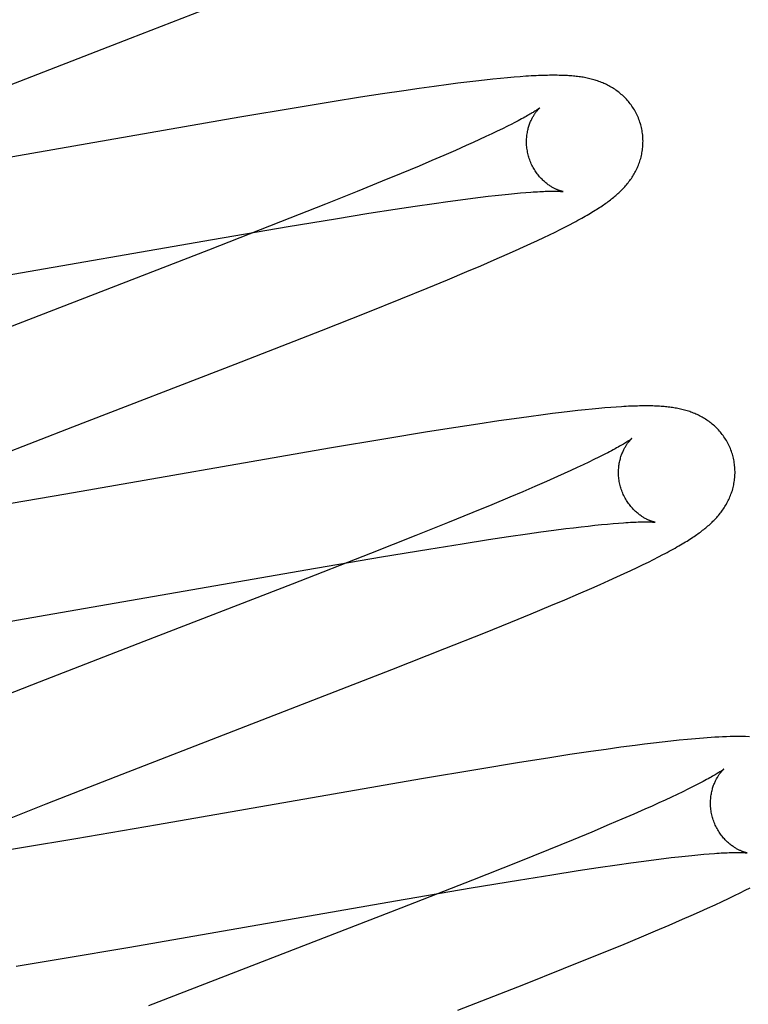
# Model space of a CAD drawing. Header units: inches. Extents: x 0 to 262, y 0 to 169.
# Tile 47 of 67: x 86.985 to 87.11, y 87.573 to 87.742. Entities that reach past the tile are written whole.
import ezdxf

# ---------------------------------------------------------------- set-up
doc = ezdxf.new("R2010")
doc.units = ezdxf.units.IN
doc.header["$LTSCALE"] = 14.384615
doc.header["$MEASUREMENT"] = 0
doc.linetypes.add('HIDDEN', pattern=[0.2, 0.1, -0.1])
doc.layers.add('DEFAULT_2', color=8, linetype='HIDDEN')

msp = doc.modelspace()

# ---------------------------------------------------------------- linework, layer by layer
at = {"layer": 'DEFAULT_2', "color": 8, "linetype": 'HIDDEN'}
for p, q in [((87.0037, 87.73915), (87.01967, 87.74537)), ((86.97801, 87.72921), (87.0037, 87.73915)), ((87.06446, 87.73198), (87.06296, 87.73181)), ((87.06588, 87.73213), (87.06446, 87.73198)), ((87.0672, 87.73226), (87.06588, 87.73213)), ((87.06841, 87.73238), (87.0672, 87.73226)), ((87.06954, 87.73247), (87.06841, 87.73238)), ((87.07059, 87.73256), (87.06954, 87.73247)), ((87.05061, 87.73015), (87.04697, 87.7296)), ((87.05325, 87.73053), (87.05061, 87.73015)), ((87.0558, 87.73089), (87.05325, 87.73053)), ((87.05827, 87.73122), (87.0558, 87.73089)), ((87.05987, 87.73143), (87.05827, 87.73122)), ((87.06143, 87.73162), (87.05987, 87.73143)), ((87.06296, 87.73181), (87.06143, 87.73162)), ((87.04319, 87.72902), (87.03828, 87.72824)), ((87.04697, 87.7296), (87.04319, 87.72902)), ((87.03214, 87.72723), (87.02248, 87.7256)), ((87.03828, 87.72824), (87.03214, 87.72723)), ((87.02248, 87.7256), (86.97715, 87.71771)), ((87.06755, 87.72362), (87.06666, 87.72319)), ((87.06839, 87.72404), (87.06755, 87.72362)), ((87.06917, 87.72443), (87.06839, 87.72404)), ((87.06362, 87.72177), (87.0625, 87.72125)), ((87.06469, 87.72226), (87.06362, 87.72177)), ((87.0657, 87.72273), (87.06469, 87.72226)), ((87.06666, 87.72319), (87.0657, 87.72273)), ((87.06133, 87.72073), (87.05947, 87.7199)), ((87.0625, 87.72125), (87.06133, 87.72073)), ((87.05749, 87.71904), (87.05541, 87.71814)), ((87.05947, 87.7199), (87.05749, 87.71904)), ((87.05322, 87.71721), (87.05014, 87.71593)), ((87.05541, 87.71814), (87.05322, 87.71721)), ((87.05014, 87.71593), (87.04689, 87.71459)), ((87.04689, 87.71459), (87.04261, 87.71284)), ((87.04261, 87.71284), (87.03716, 87.71066)), ((87.06035, 87.71142), (87.06245, 87.71169)), ((87.06245, 87.71169), (87.06378, 87.71186)), ((87.06378, 87.71186), (87.06506, 87.71201)), ((87.06506, 87.71201), (87.06629, 87.71215)), ((87.06629, 87.71215), (87.06746, 87.71228)), ((87.06746, 87.71228), (87.06857, 87.7124)), ((87.06857, 87.7124), (87.06962, 87.7125)), ((87.06962, 87.7125), (87.07061, 87.71259)), ((87.07061, 87.71259), (87.07155, 87.71267)), ((87.03716, 87.71066), (87.02945, 87.70761)), ((87.04914, 87.7098), (87.05257, 87.71032)), ((87.05257, 87.71032), (87.05582, 87.71079)), ((87.05582, 87.71079), (87.05814, 87.71112)), ((87.05814, 87.71112), (87.06035, 87.71142)), ((87.03077, 87.70682), (87.03888, 87.70817)), ((87.03888, 87.70817), (87.04462, 87.70909)), ((87.04462, 87.70909), (87.04914, 87.7098)), ((87.02945, 87.70761), (87.0171, 87.70278)), ((87.01777, 87.7046), (87.03077, 87.70682)), ((87.07743, 87.7063), (87.07825, 87.70672)), ((87.07825, 87.70672), (87.07904, 87.70712)), ((87.07904, 87.70712), (87.07978, 87.70751)), ((87.07356, 87.70443), (87.07463, 87.70494)), ((87.07463, 87.70494), (87.07562, 87.70542)), ((87.07562, 87.70542), (87.07656, 87.70587)), ((87.07656, 87.70587), (87.07743, 87.7063)), ((86.97217, 87.69665), (87.01777, 87.7046)), ((87.06979, 87.70271), (87.07115, 87.70332)), ((87.07115, 87.70332), (87.07241, 87.7039)), ((87.07241, 87.7039), (87.07356, 87.70443)), ((87.0171, 87.70278), (86.97833, 87.68775)), ((87.06611, 87.70108), (87.06835, 87.70206)), ((87.06835, 87.70206), (87.06979, 87.70271)), ((87.06142, 87.69907), (87.06381, 87.70009)), ((87.06381, 87.70009), (87.06611, 87.70108)), ((87.05809, 87.69768), (87.06142, 87.69907)), ((87.05463, 87.69625), (87.05809, 87.69768)), ((87.05011, 87.69441), (87.05463, 87.69625)), ((87.04443, 87.69213), (87.05011, 87.69441)), ((87.03645, 87.68897), (87.04443, 87.69213)), ((87.02164, 87.68319), (87.03645, 87.68897)), ((86.99378, 87.67241), (87.02164, 87.68319)), ((87.07452, 87.67449), (87.07206, 87.67416)), ((87.07612, 87.6747), (87.07452, 87.67449)), ((87.07766, 87.67489), (87.07612, 87.6747)), ((87.07912, 87.67506), (87.07766, 87.67489)), ((87.08048, 87.67521), (87.07912, 87.67506)), ((87.08176, 87.67535), (87.08048, 87.67521)), ((87.08296, 87.67547), (87.08176, 87.67535)), ((87.08409, 87.67558), (87.08296, 87.67547)), ((87.08514, 87.67567), (87.08409, 87.67558)), ((87.08613, 87.67575), (87.08514, 87.67567)), ((87.08707, 87.67582), (87.08613, 87.67575)), ((87.06329, 87.67289), (87.05954, 87.67232)), ((87.06691, 87.67343), (87.06329, 87.67289)), ((87.06953, 87.67381), (87.06691, 87.67343)), ((87.07206, 87.67416), (87.06953, 87.67381)), ((86.97935, 87.66678), (86.99378, 87.67241)), ((87.05466, 87.67154), (87.04751, 87.67037)), ((87.05954, 87.67232), (87.05466, 87.67154)), ((87.04751, 87.67037), (87.03785, 87.66874)), ((87.03785, 87.66874), (86.99257, 87.66085)), ((87.08488, 87.6676), (87.0841, 87.66721)), ((87.08138, 87.66589), (87.08036, 87.66541)), ((87.08235, 87.66635), (87.08138, 87.66589)), ((87.08325, 87.66679), (87.08235, 87.66635)), ((87.0841, 87.66721), (87.08325, 87.66679)), ((87.07816, 87.6644), (87.07697, 87.66387)), ((87.07929, 87.66492), (87.07816, 87.6644)), ((87.08036, 87.66541), (87.07929, 87.66492)), ((87.0751, 87.66304), (87.07311, 87.66217)), ((87.07697, 87.66387), (87.0751, 87.66304)), ((86.99257, 87.66085), (86.9786, 87.65846)), ((87.07101, 87.66127), (87.0688, 87.66034)), ((87.07311, 87.66217), (87.07101, 87.66127)), ((87.0688, 87.66034), (87.06571, 87.65904)), ((87.06244, 87.6577), (87.05813, 87.65594)), ((87.06571, 87.65904), (87.06244, 87.6577)), ((87.05813, 87.65594), (87.05266, 87.65375)), ((87.08452, 87.65562), (87.08557, 87.65572)), ((87.08557, 87.65572), (87.08655, 87.65581)), ((87.08655, 87.65581), (87.08748, 87.65589)), ((87.06857, 87.65356), (87.07182, 87.65403)), ((87.07182, 87.65403), (87.07414, 87.65436)), ((87.07414, 87.65436), (87.07634, 87.65466)), ((87.07634, 87.65466), (87.07843, 87.65493)), ((87.07843, 87.65493), (87.07976, 87.65509)), ((87.07976, 87.65509), (87.08104, 87.65524)), ((87.08104, 87.65524), (87.08226, 87.65538)), ((87.08226, 87.65538), (87.08342, 87.65551)), ((87.08342, 87.65551), (87.08452, 87.65562)), ((87.05266, 87.65375), (87.04491, 87.65068)), ((87.06063, 87.65234), (87.06515, 87.65304)), ((87.06515, 87.65304), (87.06857, 87.65356)), ((87.04491, 87.65068), (87.03143, 87.64542)), ((87.04678, 87.65007), (87.0549, 87.65142)), ((87.0549, 87.65142), (87.06063, 87.65234)), ((87.03377, 87.64784), (87.04678, 87.65007)), ((87.09167, 87.64875), (87.0926, 87.6492)), ((87.0926, 87.6492), (87.09348, 87.64964)), ((87.09348, 87.64964), (87.0943, 87.65006)), ((87.0943, 87.65006), (87.09508, 87.65046)), ((86.98809, 87.63989), (87.03377, 87.64784)), ((87.08843, 87.64721), (87.08959, 87.64775)), ((87.08959, 87.64775), (87.09066, 87.64826)), ((87.09066, 87.64826), (87.09167, 87.64875)), ((87.08434, 87.64536), (87.08578, 87.64601)), ((87.08578, 87.64601), (87.08716, 87.64663)), ((87.08716, 87.64663), (87.08843, 87.64721)), ((87.03143, 87.64542), (87.00598, 87.63557)), ((87.08062, 87.64374), (87.08288, 87.64472)), ((87.08288, 87.64472), (87.08434, 87.64536)), ((87.07584, 87.6417), (87.07827, 87.64273)), ((87.07827, 87.64273), (87.08062, 87.64374)), ((87.07246, 87.6403), (87.07584, 87.6417)), ((86.97644, 87.63792), (86.98809, 87.63989)), ((87.06437, 87.637), (87.06895, 87.63886)), ((87.06895, 87.63886), (87.07246, 87.6403)), ((87.00598, 87.63557), (86.98804, 87.62858)), ((87.05765, 87.63432), (87.06437, 87.637)), ((87.04853, 87.63072), (87.05765, 87.63432)), ((87.02245, 87.6206), (87.04853, 87.63072)), ((86.98804, 87.62858), (86.9782, 87.6247)), ((87.00123, 87.61237), (87.02245, 87.6206)), ((87.09789, 87.61859), (87.09645, 87.61844)), ((87.0993, 87.61873), (87.09789, 87.61859)), ((87.08534, 87.61702), (87.08272, 87.61665)), ((87.08788, 87.61738), (87.08534, 87.61702)), ((87.09033, 87.6177), (87.08788, 87.61738)), ((87.09192, 87.61791), (87.09033, 87.6177)), ((87.09347, 87.6181), (87.09192, 87.61791)), ((87.09498, 87.61827), (87.09347, 87.6181)), ((87.09645, 87.61844), (87.09498, 87.61827)), ((87.07535, 87.61553), (87.07046, 87.61475)), ((87.0791, 87.61611), (87.07535, 87.61553)), ((87.08272, 87.61665), (87.0791, 87.61611)), ((87.06331, 87.61358), (87.05364, 87.61195)), ((87.07046, 87.61475), (87.06331, 87.61358)), ((86.98924, 87.60766), (87.00123, 87.61237)), ((87.05364, 87.61195), (87.00831, 87.60405)), ((87.09937, 87.61016), (87.09849, 87.60973)), ((87.10019, 87.61057), (87.09937, 87.61016)), ((87.10096, 87.61096), (87.10019, 87.61057)), ((87.09655, 87.60881), (87.09549, 87.60832)), ((87.09755, 87.60928), (87.09655, 87.60881)), ((87.09849, 87.60973), (87.09755, 87.60928)), ((86.98084, 87.60432), (86.98924, 87.60766)), ((87.09199, 87.60674), (87.09007, 87.60589)), ((87.09321, 87.60728), (87.09199, 87.60674)), ((87.09438, 87.60781), (87.09321, 87.60728)), ((87.09549, 87.60832), (87.09438, 87.60781)), ((87.08803, 87.60501), (87.08588, 87.60409)), ((87.09007, 87.60589), (87.08803, 87.60501)), ((87.00831, 87.60405), (86.99433, 87.60166)), ((87.08588, 87.60409), (87.08286, 87.60282)), ((86.99433, 87.60166), (86.9853, 87.60016)), ((87.08286, 87.60282), (87.07966, 87.60149)), ((86.9853, 87.60016), (86.97766, 87.59892)), ((87.07966, 87.60149), (87.07543, 87.59976)), ((87.07543, 87.59976), (87.07004, 87.59759)), ((87.0939, 87.59809), (87.09523, 87.59826)), ((87.09523, 87.59826), (87.09652, 87.59842)), ((87.09652, 87.59842), (87.09775, 87.59856)), ((87.09775, 87.59856), (87.09892, 87.59869)), ((87.09892, 87.59869), (87.10004, 87.5988)), ((87.10004, 87.5988), (87.1011, 87.59891)), ((87.1011, 87.59891), (87.10209, 87.599)), ((87.10209, 87.599), (87.10303, 87.59908)), ((87.10919, 87.59927), (87.10954, 87.59924)), ((87.07004, 87.59759), (87.06239, 87.59456)), ((87.08055, 87.59619), (87.08399, 87.59671)), ((87.08399, 87.59671), (87.08725, 87.59719)), ((87.08725, 87.59719), (87.08958, 87.59752)), ((87.08958, 87.59752), (87.09179, 87.59782)), ((87.09179, 87.59782), (87.0939, 87.59809)), ((87.07028, 87.59456), (87.07603, 87.59548)), ((87.07603, 87.59548), (87.08055, 87.59619)), ((87.04916, 87.59098), (87.06216, 87.59321)), ((87.06239, 87.59456), (87.05008, 87.58974)), ((87.06216, 87.59321), (87.07028, 87.59456)), ((87.10923, 87.59283), (87.11007, 87.59326)), ((87.10636, 87.59143), (87.10739, 87.59192)), ((87.10739, 87.59192), (87.10834, 87.59239)), ((87.10834, 87.59239), (87.10923, 87.59283)), ((87.00357, 87.58304), (87.04916, 87.59098)), ((87.10276, 87.58975), (87.10405, 87.59034)), ((87.10405, 87.59034), (87.10525, 87.5909)), ((87.10525, 87.5909), (87.10636, 87.59143)), ((87.05008, 87.58974), (87.00676, 87.57294)), ((87.09846, 87.58783), (87.09995, 87.58849)), ((87.09995, 87.58849), (87.10139, 87.58913)), ((87.10139, 87.58913), (87.10276, 87.58975)), ((87.09382, 87.58584), (87.09617, 87.58684)), ((87.09617, 87.58684), (87.09846, 87.58783)), ((87.08801, 87.58341), (87.09139, 87.58481)), ((87.09139, 87.58481), (87.09382, 87.58584)), ((86.99196, 87.58108), (87.00357, 87.58304)), ((87.08359, 87.5816), (87.08801, 87.58341)), ((87.07803, 87.57935), (87.08359, 87.5816)), ((86.98405, 87.57979), (86.99196, 87.58108)), ((87.07121, 87.57664), (87.07803, 87.57935)), ((87.05988, 87.5722), (87.07121, 87.57664))]:
    msp.add_line(p, q, dxfattribs=at)
for points in [[(87.09128, 87.72428), (87.09122, 87.72449), (87.09114, 87.72474), (87.09105, 87.72498), (87.09096, 87.72523), (87.09087, 87.72547), (87.09077, 87.72571), (87.09066, 87.72594), (87.09055, 87.72618), (87.09043, 87.72641), (87.0903, 87.72663), (87.09018, 87.72686), (87.09004, 87.72708), (87.0899, 87.72729), (87.08976, 87.7275), (87.08961, 87.72771), (87.08946, 87.72791), (87.08931, 87.72811), (87.08915, 87.7283), (87.08899, 87.72849), (87.08882, 87.72867), (87.08865, 87.72885), (87.08848, 87.72903), (87.0883, 87.7292), (87.08812, 87.72936), (87.08794, 87.72952), (87.08776, 87.72968), (87.08758, 87.72983), (87.08739, 87.72998), (87.0872, 87.73012), (87.08701, 87.73026), (87.08681, 87.73039), (87.08661, 87.73052), (87.08641, 87.73064), (87.08621, 87.73077), (87.086, 87.73088), (87.0858, 87.731), (87.08559, 87.7311), (87.08538, 87.73121), (87.08517, 87.73131), (87.08496, 87.7314), (87.08475, 87.73149), (87.08453, 87.73158), (87.08432, 87.73167), (87.0841, 87.73175), (87.08388, 87.73182), (87.08365, 87.7319), (87.08343, 87.73197), (87.08321, 87.73203), (87.08298, 87.7321), (87.08275, 87.73216), (87.08253, 87.73221), (87.0823, 87.73226), (87.08207, 87.73231), (87.08184, 87.73236), (87.08161, 87.7324), (87.08138, 87.73245), (87.08115, 87.73248), (87.08091, 87.73252), (87.08068, 87.73255), (87.08044, 87.73258), (87.0802, 87.73261), (87.07995, 87.73264), (87.07971, 87.73266), (87.07946, 87.73269), (87.0792, 87.73271), (87.07894, 87.73272), (87.07868, 87.73274), (87.0784, 87.73276), (87.07813, 87.73277), (87.07784, 87.73278), (87.07755, 87.73279), (87.07725, 87.73279), (87.07694, 87.7328), (87.07662, 87.7328), (87.0763, 87.7328), (87.07597, 87.7328), (87.07562, 87.7328), (87.07527, 87.73279), (87.07491, 87.73278), (87.07453, 87.73277), (87.07414, 87.73276), (87.07375, 87.73274), (87.07334, 87.73273), (87.07291, 87.73271), (87.07248, 87.73268), (87.07203, 87.73266), (87.07156, 87.73263), (87.07059, 87.73256)], [(87.07396, 87.72722), (87.07395, 87.72721), (87.07394, 87.7272), (87.07392, 87.72718), (87.07389, 87.72716), (87.07385, 87.72713), (87.07381, 87.7271), (87.07375, 87.72706), (87.07369, 87.72702), (87.07362, 87.72696), (87.07353, 87.7269), (87.07344, 87.72684), (87.07333, 87.72677), (87.07321, 87.72669), (87.07308, 87.72661), (87.07294, 87.72652), (87.07279, 87.72643), (87.07262, 87.72633), (87.07245, 87.72622), (87.07226, 87.72611), (87.07205, 87.72599), (87.07184, 87.72587), (87.07161, 87.72574), (87.07136, 87.7256), (87.0711, 87.72546), (87.07083, 87.7253), (87.07053, 87.72515), (87.07022, 87.72498), (87.06989, 87.7248), (87.06954, 87.72462), (87.06917, 87.72443)], [(87.07201, 87.71892), (87.07196, 87.71912), (87.0719, 87.71935), (87.07185, 87.71959), (87.07181, 87.71982), (87.07177, 87.72005), (87.07174, 87.72029), (87.07171, 87.72052), (87.07169, 87.72075), (87.07168, 87.72098), (87.07167, 87.72121), (87.07167, 87.72144), (87.07168, 87.72167), (87.07169, 87.72189), (87.0717, 87.72211), (87.07172, 87.72232), (87.07175, 87.72254), (87.07178, 87.72275), (87.07181, 87.72295), (87.07185, 87.72315), (87.07189, 87.72335), (87.07194, 87.72354), (87.07198, 87.72372), (87.07203, 87.7239), (87.07209, 87.72408), (87.07214, 87.72425), (87.0722, 87.72441), (87.07226, 87.72457), (87.07232, 87.72472), (87.07238, 87.72487), (87.07245, 87.72502), (87.07251, 87.72516), (87.07258, 87.72529), (87.07264, 87.72542), (87.07271, 87.72555), (87.07277, 87.72567), (87.07284, 87.72578), (87.07291, 87.72589), (87.07297, 87.726), (87.07304, 87.7261), (87.0731, 87.7262), (87.07317, 87.72629), (87.07323, 87.72638), (87.07329, 87.72646), (87.07335, 87.72654), (87.07341, 87.72662), (87.07347, 87.72669), (87.07353, 87.72676), (87.07358, 87.72682), (87.07363, 87.72688), (87.07368, 87.72694), (87.07372, 87.72699), (87.07377, 87.72703), (87.07381, 87.72707), (87.07384, 87.72711), (87.07387, 87.72714), (87.0739, 87.72716), (87.07392, 87.72718), (87.07394, 87.7272), (87.07395, 87.72721), (87.07396, 87.72721)], [(87.07978, 87.70751), (87.08013, 87.7077), (87.08048, 87.70789), (87.08081, 87.70807), (87.08114, 87.70826), (87.08146, 87.70843), (87.08176, 87.70861), (87.08206, 87.70878), (87.08236, 87.70895), (87.08264, 87.70912), (87.08291, 87.70928), (87.08318, 87.70944), (87.08344, 87.70961), (87.08369, 87.70976), (87.08394, 87.70992), (87.08418, 87.71007), (87.08441, 87.71023), (87.08464, 87.71038), (87.08486, 87.71053), (87.08507, 87.71067), (87.08528, 87.71082), (87.08549, 87.71097), (87.08569, 87.71112), (87.08588, 87.71126), (87.08608, 87.71141), (87.08627, 87.71156), (87.08645, 87.71171), (87.08664, 87.71186), (87.08682, 87.71201), (87.087, 87.71216), (87.08718, 87.71231), (87.08735, 87.71247), (87.08753, 87.71263), (87.0877, 87.71279), (87.08787, 87.71295), (87.08803, 87.71312), (87.0882, 87.71329), (87.08836, 87.71346), (87.08852, 87.71363), (87.08867, 87.71381), (87.08882, 87.71398), (87.08897, 87.71416), (87.08912, 87.71435), (87.08926, 87.71453), (87.0894, 87.71472), (87.08954, 87.7149), (87.08967, 87.71509), (87.0898, 87.71529), (87.08992, 87.71548), (87.09005, 87.71568), (87.09016, 87.71589), (87.09028, 87.71609), (87.09039, 87.7163), (87.0905, 87.71652), (87.0906, 87.71673), (87.0907, 87.71695), (87.0908, 87.71716), (87.09089, 87.71738), (87.09097, 87.71761), (87.09105, 87.71783), (87.09113, 87.71806), (87.0912, 87.71829), (87.09127, 87.71852), (87.09133, 87.71876), (87.09139, 87.719), (87.09144, 87.71924), (87.09149, 87.71948), (87.09153, 87.71973), (87.09157, 87.71998), (87.0916, 87.72023), (87.09162, 87.72048), (87.09164, 87.72073), (87.09166, 87.72099), (87.09166, 87.72124), (87.09167, 87.7215), (87.09166, 87.72176), (87.09165, 87.72201), (87.09163, 87.72227), (87.09161, 87.72253), (87.09158, 87.72279), (87.09154, 87.72305), (87.0915, 87.7233), (87.09145, 87.72356), (87.09139, 87.72381), (87.09133, 87.72407), (87.09128, 87.72428)], [(87.07795, 87.71282), (87.07796, 87.71282), (87.07795, 87.71282), (87.07794, 87.71282), (87.07792, 87.71283), (87.07789, 87.71284), (87.07785, 87.71284), (87.07781, 87.71285), (87.07776, 87.71287), (87.0777, 87.71288), (87.07764, 87.7129), (87.07758, 87.71292), (87.07751, 87.71294), (87.07743, 87.71296), (87.07735, 87.71299), (87.07727, 87.71302), (87.07718, 87.71305), (87.0771, 87.71308), (87.077, 87.71312), (87.07691, 87.71316), (87.07681, 87.7132), (87.0767, 87.71325), (87.0766, 87.7133), (87.07649, 87.71335), (87.07638, 87.71341), (87.07626, 87.71347), (87.07615, 87.71354), (87.07603, 87.71361), (87.07591, 87.71368), (87.07579, 87.71375), (87.07566, 87.71384), (87.07553, 87.71392), (87.0754, 87.71401), (87.07527, 87.71411), (87.07514, 87.71421), (87.07501, 87.71431), (87.07488, 87.71443), (87.07474, 87.71454), (87.0746, 87.71467), (87.07447, 87.71479), (87.07433, 87.71493), (87.07419, 87.71507), (87.07406, 87.71521), (87.07392, 87.71537), (87.07379, 87.71552), (87.07365, 87.71569), (87.07352, 87.71586), (87.07339, 87.71603), (87.07327, 87.71621), (87.07314, 87.7164), (87.07302, 87.71659), (87.07291, 87.71678), (87.07279, 87.71698), (87.07269, 87.71718), (87.07258, 87.71739), (87.07248, 87.71761), (87.07239, 87.71782), (87.0723, 87.71804), (87.07222, 87.71827), (87.07214, 87.71849), (87.07207, 87.71872), (87.07201, 87.71892)], [(87.07155, 87.71267), (87.07242, 87.71273), (87.07283, 87.71276), (87.07321, 87.71278), (87.07358, 87.71281), (87.07393, 87.71282), (87.07426, 87.71284), (87.07457, 87.71285), (87.07487, 87.71287), (87.07515, 87.71288), (87.07542, 87.71288), (87.07567, 87.71289), (87.07591, 87.71289), (87.07613, 87.71289), (87.07634, 87.71289), (87.07653, 87.71289), (87.07672, 87.71289), (87.07688, 87.71289), (87.07704, 87.71288), (87.07718, 87.71288), (87.07731, 87.71287), (87.07742, 87.71287), (87.07753, 87.71286), (87.07762, 87.71286), (87.0777, 87.71285), (87.07776, 87.71284), (87.07782, 87.71284), (87.07787, 87.71283), (87.0779, 87.71283), (87.07793, 87.71282), (87.07795, 87.71282), (87.07795, 87.71282)], [(87.10707, 87.66749), (87.10701, 87.6677), (87.10693, 87.66795), (87.10684, 87.66819), (87.10675, 87.66844), (87.10666, 87.66868), (87.10656, 87.66891), (87.10645, 87.66915), (87.10634, 87.66938), (87.10622, 87.66961), (87.1061, 87.66984), (87.10597, 87.67006), (87.10584, 87.67028), (87.1057, 87.67049), (87.10556, 87.67071), (87.10541, 87.67091), (87.10526, 87.67111), (87.1051, 87.67131), (87.10494, 87.67151), (87.10478, 87.67169), (87.10462, 87.67188), (87.10445, 87.67206), (87.10428, 87.67223), (87.1041, 87.6724), (87.10392, 87.67257), (87.10374, 87.67273), (87.10356, 87.67288), (87.10338, 87.67303), (87.10319, 87.67318), (87.103, 87.67332), (87.10281, 87.67346), (87.10261, 87.67359), (87.10241, 87.67372), (87.10221, 87.67385), (87.10201, 87.67397), (87.10181, 87.67409), (87.1016, 87.6742), (87.10139, 87.67431), (87.10118, 87.67441), (87.10097, 87.67451), (87.10076, 87.67461), (87.10055, 87.6747), (87.10034, 87.67478), (87.10012, 87.67487), (87.0999, 87.67495), (87.09968, 87.67503), (87.09946, 87.6751), (87.09924, 87.67517), (87.09901, 87.67524), (87.09879, 87.6753), (87.09856, 87.67536), (87.09834, 87.67542), (87.09811, 87.67547), (87.09788, 87.67552), (87.09765, 87.67557), (87.09742, 87.67561), (87.09719, 87.67565), (87.09696, 87.67569), (87.09672, 87.67572), (87.09649, 87.67576), (87.09625, 87.67579), (87.09601, 87.67582), (87.09577, 87.67584), (87.09552, 87.67587), (87.09527, 87.67589), (87.09502, 87.67591), (87.09476, 87.67593), (87.09449, 87.67595), (87.09422, 87.67596), (87.09394, 87.67598), (87.09365, 87.67599), (87.09336, 87.676), (87.09306, 87.676), (87.09275, 87.67601), (87.09243, 87.67601), (87.09211, 87.67601), (87.09178, 87.67601), (87.09144, 87.67601), (87.09109, 87.676), (87.09073, 87.67599), (87.09036, 87.67598), (87.08998, 87.67597), (87.0896, 87.67596), (87.0892, 87.67594), (87.0888, 87.67592), (87.08838, 87.6759), (87.08795, 87.67587), (87.08707, 87.67582)], [(87.08975, 87.67042), (87.08974, 87.67042), (87.08973, 87.67041), (87.0897, 87.67039), (87.08967, 87.67037), (87.08963, 87.67034), (87.08959, 87.6703), (87.08953, 87.67026), (87.08946, 87.67021), (87.08938, 87.67015), (87.08929, 87.67009), (87.08919, 87.67002), (87.08907, 87.66995), (87.08895, 87.66987), (87.08881, 87.66978), (87.08865, 87.66968), (87.08848, 87.66958), (87.0883, 87.66946), (87.08809, 87.66934), (87.08788, 87.66922), (87.08765, 87.66909), (87.0874, 87.66895), (87.08714, 87.6688), (87.08686, 87.66865), (87.08657, 87.66849), (87.08627, 87.66832), (87.08594, 87.66815), (87.0856, 87.66797), (87.08525, 87.66779), (87.08488, 87.6676)], [(87.0878, 87.66213), (87.08775, 87.66233), (87.08769, 87.66256), (87.08764, 87.6628), (87.0876, 87.66303), (87.08756, 87.66327), (87.08753, 87.6635), (87.0875, 87.66373), (87.08748, 87.66397), (87.08747, 87.6642), (87.08746, 87.66443), (87.08746, 87.66466), (87.08747, 87.66488), (87.08748, 87.6651), (87.08749, 87.66532), (87.08751, 87.66554), (87.08754, 87.66575), (87.08757, 87.66596), (87.0876, 87.66617), (87.08764, 87.66637), (87.08768, 87.66656), (87.08773, 87.66675), (87.08778, 87.66694), (87.08783, 87.66712), (87.08788, 87.6673), (87.08794, 87.66747), (87.088, 87.66763), (87.08806, 87.66779), (87.08812, 87.66794), (87.08818, 87.66809), (87.08824, 87.66824), (87.08831, 87.66838), (87.08837, 87.66851), (87.08844, 87.66864), (87.0885, 87.66876), (87.08857, 87.66888), (87.08864, 87.669), (87.0887, 87.66911), (87.08877, 87.66922), (87.08883, 87.66932), (87.0889, 87.66942), (87.08896, 87.66951), (87.08903, 87.6696), (87.08909, 87.66968), (87.08915, 87.66976), (87.08921, 87.66984), (87.08927, 87.66991), (87.08932, 87.66998), (87.08938, 87.67004), (87.08943, 87.6701), (87.08947, 87.67015), (87.08952, 87.6702), (87.08956, 87.67024), (87.0896, 87.67028), (87.08964, 87.67032), (87.08967, 87.67035), (87.08969, 87.67037), (87.08972, 87.6704), (87.08973, 87.67041), (87.08974, 87.67042), (87.08975, 87.67042)], [(87.09508, 87.65046), (87.09545, 87.65066), (87.09582, 87.65086), (87.09617, 87.65105), (87.09651, 87.65123), (87.09685, 87.65142), (87.09718, 87.6516), (87.09749, 87.65178), (87.0978, 87.65196), (87.0981, 87.65213), (87.09839, 87.6523), (87.09867, 87.65247), (87.09895, 87.65264), (87.09922, 87.6528), (87.09948, 87.65297), (87.09973, 87.65313), (87.09997, 87.65329), (87.10021, 87.65344), (87.10044, 87.6536), (87.10067, 87.65375), (87.10088, 87.6539), (87.1011, 87.65405), (87.1013, 87.6542), (87.10151, 87.65435), (87.1017, 87.65449), (87.1019, 87.65464), (87.10209, 87.65479), (87.10228, 87.65494), (87.10246, 87.65509), (87.10264, 87.65524), (87.10282, 87.65539), (87.103, 87.65555), (87.10317, 87.6557), (87.10334, 87.65586), (87.10351, 87.65602), (87.10368, 87.65619), (87.10385, 87.65635), (87.10401, 87.65652), (87.10417, 87.65669), (87.10433, 87.65686), (87.10448, 87.65704), (87.10463, 87.65721), (87.10478, 87.65739), (87.10493, 87.65758), (87.10507, 87.65776), (87.10521, 87.65795), (87.10534, 87.65813), (87.10547, 87.65832), (87.1056, 87.65852), (87.10573, 87.65871), (87.10585, 87.65891), (87.10597, 87.65912), (87.10608, 87.65932), (87.10619, 87.65953), (87.1063, 87.65974), (87.1064, 87.65996), (87.1065, 87.66017), (87.10659, 87.66039), (87.10668, 87.66061), (87.10677, 87.66083), (87.10685, 87.66106), (87.10693, 87.66128), (87.107, 87.66151), (87.10706, 87.66175), (87.10713, 87.66198), (87.10718, 87.66222), (87.10724, 87.66246), (87.10728, 87.6627), (87.10732, 87.66295), (87.10736, 87.6632), (87.10739, 87.66345), (87.10742, 87.6637), (87.10743, 87.66395), (87.10745, 87.6642), (87.10746, 87.66446), (87.10746, 87.66472), (87.10745, 87.66497), (87.10744, 87.66523), (87.10742, 87.66549), (87.1074, 87.66575), (87.10737, 87.666), (87.10733, 87.66626), (87.10729, 87.66651), (87.10724, 87.66677), (87.10719, 87.66702), (87.10712, 87.66728), (87.10707, 87.66749)], [(87.09375, 87.65603), (87.09375, 87.65603), (87.09374, 87.65603), (87.09373, 87.65603), (87.09371, 87.65604), (87.09368, 87.65604), (87.09364, 87.65605), (87.0936, 87.65606), (87.09355, 87.65607), (87.0935, 87.65609), (87.09344, 87.6561), (87.09337, 87.65612), (87.09331, 87.65614), (87.09323, 87.65617), (87.09315, 87.65619), (87.09307, 87.65622), (87.09298, 87.65625), (87.09289, 87.65629), (87.0928, 87.65633), (87.0927, 87.65637), (87.0926, 87.65641), (87.0925, 87.65646), (87.0924, 87.65651), (87.09229, 87.65656), (87.09218, 87.65662), (87.09206, 87.65668), (87.09195, 87.65674), (87.09183, 87.65681), (87.09171, 87.65688), (87.09158, 87.65696), (87.09146, 87.65704), (87.09133, 87.65713), (87.0912, 87.65722), (87.09107, 87.65731), (87.09094, 87.65741), (87.09081, 87.65752), (87.09067, 87.65763), (87.09054, 87.65775), (87.0904, 87.65787), (87.09026, 87.658), (87.09013, 87.65813), (87.08999, 87.65827), (87.08985, 87.65842), (87.08972, 87.65857), (87.08958, 87.65873), (87.08945, 87.65889), (87.08932, 87.65906), (87.08919, 87.65923), (87.08906, 87.65941), (87.08894, 87.6596), (87.08882, 87.65979), (87.0887, 87.65999), (87.08859, 87.66019), (87.08848, 87.66039), (87.08837, 87.6606), (87.08828, 87.66081), (87.08818, 87.66103), (87.08809, 87.66125), (87.08801, 87.66147), (87.08793, 87.6617), (87.08786, 87.66193), (87.0878, 87.66213)], [(87.08748, 87.65589), (87.08834, 87.65595), (87.08874, 87.65598), (87.08913, 87.656), (87.0895, 87.65602), (87.08986, 87.65604), (87.0902, 87.65606), (87.09052, 87.65607), (87.09083, 87.65608), (87.09112, 87.65609), (87.0914, 87.6561), (87.09165, 87.6561), (87.0919, 87.6561), (87.09212, 87.6561), (87.09233, 87.6561), (87.09251, 87.6561), (87.09269, 87.6561), (87.09284, 87.65609), (87.09298, 87.65609), (87.09311, 87.65608), (87.09322, 87.65608), (87.09332, 87.65607), (87.09341, 87.65606), (87.09349, 87.65606), (87.09356, 87.65605), (87.09361, 87.65605), (87.09366, 87.65604), (87.0937, 87.65604), (87.09372, 87.65603), (87.09374, 87.65603), (87.09375, 87.65603)], [(87.10994, 87.61918), (87.10928, 87.6192), (87.10861, 87.61922), (87.10795, 87.61922), (87.1073, 87.61922), (87.10664, 87.61921), (87.10599, 87.61919), (87.10533, 87.61916), (87.10468, 87.61913), (87.10402, 87.6191), (87.10336, 87.61906), (87.10269, 87.61901), (87.10203, 87.61896), (87.10135, 87.61891), (87.10067, 87.61885), (87.0993, 87.61873)], [(87.10554, 87.61363), (87.10553, 87.61363), (87.10551, 87.61361), (87.10549, 87.61359), (87.10546, 87.61357), (87.10542, 87.61354), (87.10537, 87.6135), (87.10531, 87.61346), (87.10524, 87.61341), (87.10516, 87.61335), (87.10506, 87.61329), (87.10496, 87.61322), (87.10484, 87.61314), (87.10471, 87.61306), (87.10456, 87.61297), (87.10441, 87.61287), (87.10423, 87.61276), (87.10404, 87.61265), (87.10384, 87.61253), (87.10362, 87.6124), (87.10339, 87.61226), (87.10314, 87.61212), (87.10287, 87.61198), (87.10259, 87.61182), (87.1023, 87.61166), (87.10198, 87.61149), (87.10166, 87.61132), (87.10132, 87.61114), (87.10096, 87.61096)], [(87.10359, 87.60534), (87.10354, 87.60554), (87.10348, 87.60577), (87.10343, 87.60601), (87.10339, 87.60624), (87.10335, 87.60648), (87.10332, 87.60671), (87.10329, 87.60694), (87.10327, 87.60718), (87.10326, 87.60741), (87.10326, 87.60764), (87.10325, 87.60787), (87.10326, 87.60809), (87.10327, 87.60832), (87.10329, 87.60854), (87.10331, 87.60875), (87.10333, 87.60897), (87.10336, 87.60918), (87.1034, 87.60938), (87.10343, 87.60958), (87.10348, 87.60978), (87.10352, 87.60997), (87.10357, 87.61016), (87.10362, 87.61034), (87.10367, 87.61051), (87.10373, 87.61068), (87.10379, 87.61084), (87.10385, 87.611), (87.10391, 87.61116), (87.10397, 87.61131), (87.10404, 87.61145), (87.1041, 87.61159), (87.10417, 87.61173), (87.10423, 87.61186), (87.1043, 87.61198), (87.10437, 87.6121), (87.10443, 87.61221), (87.1045, 87.61233), (87.10456, 87.61243), (87.10463, 87.61253), (87.10469, 87.61263), (87.10476, 87.61272), (87.10482, 87.61281), (87.10488, 87.6129), (87.10494, 87.61298), (87.105, 87.61305), (87.10506, 87.61312), (87.10512, 87.61319), (87.10517, 87.61325), (87.10522, 87.61331), (87.10527, 87.61336), (87.10531, 87.61341), (87.10536, 87.61346), (87.1054, 87.6135), (87.10543, 87.61353), (87.10546, 87.61356), (87.10549, 87.61359), (87.10551, 87.61361), (87.10552, 87.61362), (87.10554, 87.61363), (87.10554, 87.61363)], [(87.10954, 87.59924), (87.10953, 87.59924), (87.10952, 87.59924), (87.10949, 87.59925), (87.10947, 87.59925), (87.10943, 87.59926), (87.10939, 87.59927), (87.10934, 87.59928), (87.10929, 87.5993), (87.10923, 87.59931), (87.10916, 87.59933), (87.10909, 87.59935), (87.10902, 87.59938), (87.10894, 87.5994), (87.10886, 87.59943), (87.10877, 87.59946), (87.10868, 87.5995), (87.10859, 87.59954), (87.10849, 87.59958), (87.10839, 87.59962), (87.10829, 87.59967), (87.10818, 87.59972), (87.10807, 87.59977), (87.10796, 87.59983), (87.10785, 87.59989), (87.10773, 87.59995), (87.10761, 87.60002), (87.10749, 87.60009), (87.10737, 87.60017), (87.10724, 87.60025), (87.10712, 87.60034), (87.10699, 87.60043), (87.10686, 87.60053), (87.10672, 87.60063), (87.10659, 87.60073), (87.10646, 87.60084), (87.10632, 87.60096), (87.10619, 87.60108), (87.10605, 87.60121), (87.10591, 87.60134), (87.10578, 87.60148), (87.10564, 87.60163), (87.1055, 87.60178), (87.10537, 87.60194), (87.10524, 87.6021), (87.1051, 87.60227), (87.10498, 87.60245), (87.10485, 87.60263), (87.10473, 87.60281), (87.10461, 87.603), (87.10449, 87.6032), (87.10438, 87.6034), (87.10427, 87.6036), (87.10416, 87.60381), (87.10407, 87.60402), (87.10397, 87.60424), (87.10388, 87.60446), (87.1038, 87.60468), (87.10372, 87.60491), (87.10365, 87.60514), (87.10359, 87.60534)], [(87.10303, 87.59908), (87.10391, 87.59914), (87.10432, 87.59917), (87.10472, 87.5992), (87.1051, 87.59922), (87.10546, 87.59924), (87.10581, 87.59926), (87.10614, 87.59927), (87.10646, 87.59928), (87.10675, 87.59929), (87.10704, 87.5993), (87.1073, 87.59931), (87.10755, 87.59931), (87.10779, 87.59931), (87.108, 87.59931), (87.1082, 87.59931), (87.10839, 87.59931), (87.10856, 87.5993), (87.10872, 87.5993), (87.10886, 87.59929), (87.10898, 87.59929), (87.10909, 87.59928), (87.10919, 87.59927)]]:
    msp.add_lwpolyline(points, dxfattribs=at)

doc.saveas('drawing.dxf')
